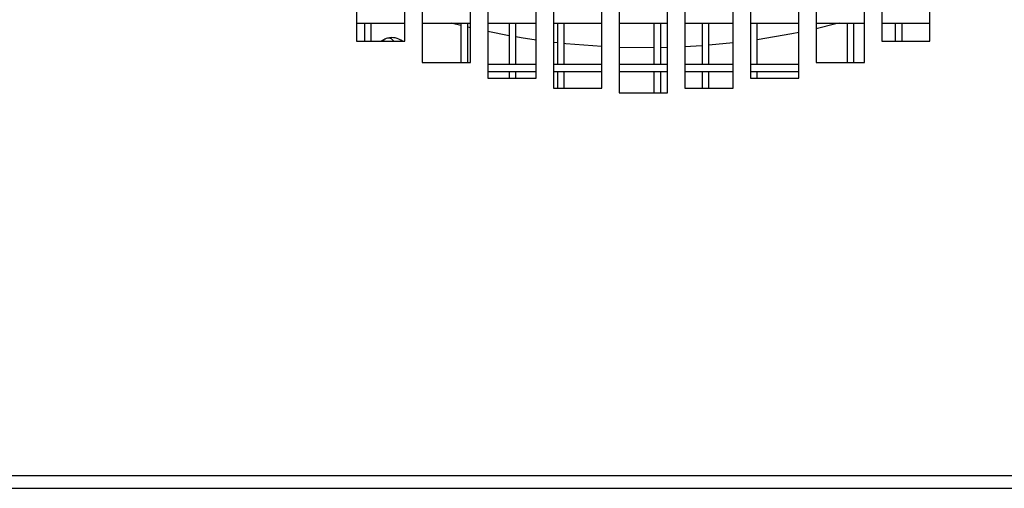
# Model space of a CAD drawing. Extents: x 21 to 164, y 8 to 115.
# Tile 2 of 53: x 30.79 to 35.89, y 13.72 to 16.14. Entities that reach past the tile are written whole.
import ezdxf

# ---------------------------------------------------------------- set-up
doc = ezdxf.new("R2010")
doc.units = 0
doc.layers.add('BODY', color=3, linetype='CONTINUOUS')

msp = doc.modelspace()

# ---------------------------------------------------------------- linework, layer by layer
at = {"layer": 'BODY', "linetype": 'CONTINUOUS'}
for p, q in [((35.2525, 19.8578), (35.2525, 16.0315)), ((35.5025, 16.0315), (35.5025, 19.8578)), ((34.9125, 19.7631), (34.9125, 15.9202)), ((35.1625, 15.9202), (35.1625, 19.7631)), ((34.5725, 19.6649), (34.5725, 15.8396)), ((34.8225, 15.8396), (34.8225, 19.6649)), ((34.2325, 19.563), (34.2325, 15.7879)), ((34.4825, 15.7879), (34.4825, 19.563)), ((33.8925, 19.4575), (33.8925, 15.7641)), ((34.1425, 15.7641), (34.1425, 19.4575)), ((33.5525, 19.3483), (33.5525, 15.7879)), ((33.8025, 15.7879), (33.8025, 19.3483)), ((33.2125, 19.2353), (33.2125, 15.8396)), ((33.4625, 15.8396), (33.4625, 19.2353)), ((32.8725, 19.1185), (32.8725, 15.9202)), ((33.1225, 15.9202), (33.1225, 19.1185)), ((32.5325, 18.998), (32.5325, 16.0315)), ((32.7825, 16.0315), (32.7825, 18.998)), ((32.5325, 16.1247), (32.7825, 16.1247)), ((32.5729, 16.1247), (32.5729, 16.0315)), ((32.6079, 16.0315), (32.6079, 16.1247)), ((32.8725, 16.1247), (33.1225, 16.1247)), ((33.0729, 16.112), (33.0227, 16.1247)), ((33.0729, 16.1247), (33.0729, 15.9202)), ((33.1079, 15.9202), (33.1079, 16.1247)), ((33.2125, 16.1247), (33.4625, 16.1247)), ((33.3229, 16.1247), (33.3229, 15.9097)), ((33.3579, 15.9097), (33.3579, 16.1247)), ((33.5525, 16.1247), (33.8025, 16.1247)), ((33.5729, 16.1247), (33.5729, 15.9097)), ((33.6079, 15.9097), (33.6079, 16.1247)), ((33.8925, 16.1247), (34.1425, 16.1247)), ((34.0729, 16.1247), (34.0729, 15.9097)), ((34.1079, 15.9097), (34.1079, 16.1247)), ((34.2325, 16.1247), (34.4825, 16.1247)), ((34.3229, 16.1247), (34.3229, 15.9097)), ((34.3579, 15.9097), (34.3579, 16.1247)), ((34.5725, 16.1247), (34.8225, 16.1247)), ((34.5729, 16.1247), (34.5729, 15.9097)), ((34.6079, 15.9097), (34.6079, 16.1247)), ((34.9125, 16.1247), (35.1625, 16.1247)), ((35.0729, 16.1247), (35.0729, 15.9202)), ((35.1079, 15.9202), (35.1079, 16.1247)), ((35.2525, 16.1247), (35.5025, 16.1247)), ((35.3229, 16.1247), (35.3229, 16.0315)), ((35.3579, 16.0315), (35.3579, 16.1247)), ((33.1225, 16.1002), (33.1079, 16.1036)), ((33.3229, 16.059), (33.2125, 16.0804)), ((32.5325, 16.0315), (32.7825, 16.0315)), ((32.7251, 16.0315), (32.7183, 16.0382)), ((33.5729, 16.0224), (33.5525, 16.0248)), ((34.4825, 16.0224), (34.3579, 16.0101)), ((35.2525, 16.0315), (35.5025, 16.0315)), ((34.0729, 15.9967), (33.8925, 15.9987)), ((34.1425, 15.9981), (34.1079, 15.9973)), ((32.8725, 15.9202), (33.1225, 15.9202)), ((34.9125, 15.9202), (35.1625, 15.9202)), ((33.4625, 15.9097), (33.2125, 15.9097)), ((33.2125, 15.8747), (33.4625, 15.8747)), ((33.3229, 15.8747), (33.3229, 15.8396)), ((33.3579, 15.8396), (33.3579, 15.8747)), ((33.8025, 15.9097), (33.5525, 15.9097)), ((33.5525, 15.8747), (33.8025, 15.8747)), ((33.5729, 15.8747), (33.5729, 15.7879)), ((33.6079, 15.7879), (33.6079, 15.8747)), ((34.1425, 15.9097), (33.8925, 15.9097)), ((33.8925, 15.8747), (34.1425, 15.8747)), ((34.0729, 15.8747), (34.0729, 15.7641)), ((34.1079, 15.7641), (34.1079, 15.8747)), ((34.4825, 15.9097), (34.2325, 15.9097)), ((34.2325, 15.8747), (34.4825, 15.8747)), ((34.3229, 15.8747), (34.3229, 15.7879)), ((34.3579, 15.7879), (34.3579, 15.8747)), ((34.8225, 15.9097), (34.5725, 15.9097)), ((34.5725, 15.8747), (34.8225, 15.8747)), ((34.5729, 15.8747), (34.5729, 15.8396)), ((34.6079, 15.8396), (34.6079, 15.8747)), ((33.2125, 15.8396), (33.4625, 15.8396)), ((34.5725, 15.8396), (34.8225, 15.8396)), ((33.5525, 15.7879), (33.8025, 15.7879)), ((33.8925, 15.7641), (34.1425, 15.7641)), ((34.2325, 15.7879), (34.4825, 15.7879)), ((21.0445, 13.7834), (40.5655, 13.7834)), ((21.0142, 13.7164), (40.5958, 13.7164))]:
    msp.add_line(p, q, dxfattribs=at)
at = {"layer": 'BODY', "linetype": 'CONTINUOUS', "flags": 128}
for points in [[(35.0323, 16.1247), (35.0154, 16.1204), (34.9125, 16.0956)], [(34.8225, 16.0762), (34.7863, 16.0691), (34.6079, 16.0388)], [(32.6586, 16.0315), (32.6773, 16.042), (32.6826, 16.044)], [(33.4625, 16.0366), (33.3844, 16.0485), (33.3579, 16.0529)], [(33.8025, 16.0028), (33.6172, 16.0175), (33.6079, 16.0185)], [(34.3229, 16.0074), (34.3209, 16.0072), (34.2325, 16.0017)]]:
    msp.add_lwpolyline(points, dxfattribs=at)
at = {"layer": 'BODY', "linetype": 'CONTINUOUS'}
for centre, radius, start, end in [((32.6963, 16.016), 0.0312, 45.38, 150.174), ((32.7142, 15.9545), 0.095, 54.2201, 102.9232)]:
    msp.add_arc(centre, radius, start, end, dxfattribs=at)

doc.saveas('drawing.dxf')
